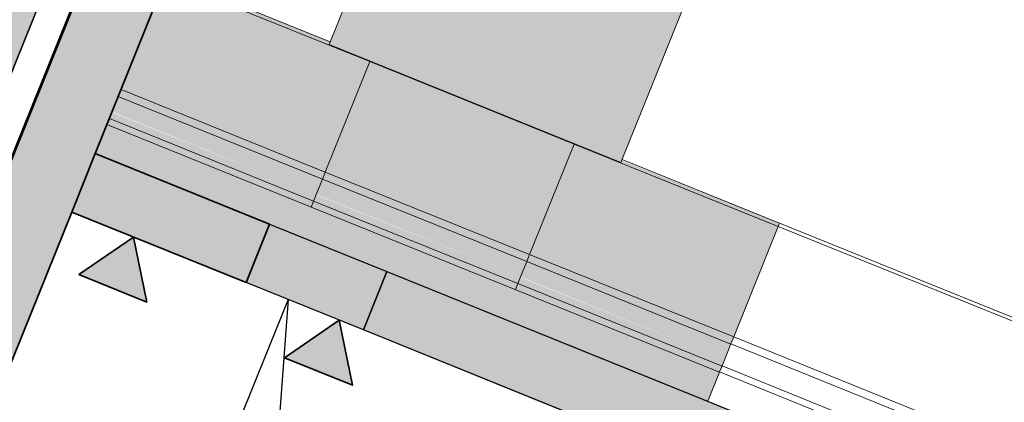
# Model space of a CAD drawing. Header units: millimetres. Extents: x -526411 to -400573, y 47353 to 130199.
# Tile 91 of 256: x -492185 to -489055, y 77810 to 79025. Entities that reach past the tile are written whole.
import ezdxf

# ---------------------------------------------------------------- set-up
doc = ezdxf.new("R2010")
doc.units = ezdxf.units.MM
for name, color, linetype, lineweight in [('01_ALGEMEEN', 7, 'Continuous', 18), ('21_BUITENWANDEN', 7, 'Continuous', 18), ('65_BRANDWEERSYMBOLEN', 7, 'Continuous', 18), ('A-FLOR', 192, 'Continuous', 18), ('I-FURN', 30, 'Continuous', 18), ('m-pg-03_AI_dwg', 8, 'Continuous', 18), ('Q-CASE', 31, 'Continuous', 18)]:
    doc.layers.add(name, color=color, linetype=linetype, lineweight=lineweight)

# ---------------------------------------------------------------- blocks, each defined once
blk = doc.blocks.new('80_KA_SL_single lounge - LWP-2-3088545-3e Verdieping - Percelen telling LI')
at = {"layer": 'I-FURN'}
h = blk.add_hatch(color=122, dxfattribs=at)
h.paths.add_polyline_path([(0, 0), (0, -100), (2100, -100), (2100, 0), (340, 0)], flags=0)
h.paths.add_polyline_path([(1100, -0.3), (1100, -0.3), (935.5, -66.7)], flags=0)
for points in [[(0.1, -100), (0, -120.5), (700, -120.5), (700, -100), (1.3, -100)], [(0.1, -120.5), (2, -143.4), (700, -141.8), (700, -120.5), (1.3, -120.5)], [(700, -100), (700, -120.5), (1400, -120.5), (1400, -100), (852.8, -100)], [(700, -120.5), (702, -143.4), (1400, -141.8), (1400, -120.5), (801.9, -120.5)], [(1400, -100), (1400, -120.5), (2100, -120.3), (2100, -100), (1542.6, -100)], [(1400, -120.5), (1402, -143.4), (2100, -141.8), (2099.5, -120.5), (1550.9, -120.5)], [(0.1, -143.4), (1.3, -195.8), (700, -195.8), (700, -143.4), (0.5, -143.4)], [(700, -143.4), (700, -195.8), (1400, -195.8), (1400, -143.4), (700.6, -143.4)], [(1400, -143.4), (1400, -195.8), (2100, -195.8), (2100, -143.4), (1400.6, -143.4)], [(0.1, -195.8), (1.3, -220), (700, -220), (700, -195.8), (1.3, -195.8)], [(700, -195.8), (700, -220), (1400, -220), (1400, -195.8), (721.2, -195.8)], [(1400, -195.8), (1400, -220), (2100, -220), (2100, -195.8), (1421.2, -195.8)], [(0.1, -220), (0, -598), (700, -598), (700, -220), (1.3, -220)], [(700, -220), (700, -598), (1400, -598), (1400, -220), (703.8, -220)], [(1400, -220), (1400, -598), (2100, -598), (2100, -220), (1403.8, -220)], [(0, -598), (1.2, -609.4), (540, -607.2), (540, -600), (1.2, -598)], [(540, -600), (540, -1600), (1540, -1600), (1540, -600), (911.3, -600)], [(700, -598), (700, -600), (916.4, -598)], [(1400, -598), (1400, -600), (1540, -600), (1540, -609.4), (2100, -609.4), (2100, -598), (1539.2, -598)]]:
    blk.add_hatch(color=122, dxfattribs=at).paths.add_polyline_path(points, flags=0)
for p, q in [((455.3, 0), (0, 0)), ((0, 0), (0, -100)), ((1100, 0), (455.3, 0)), ((1502.4, 0), (1100, 0)), ((2100, 0), (1502.4, 0)), ((2100, -100), (2100, -0.5)), ((0, -100), (2100, -100)), ((0, -120.5), (0, -100.5)), ((0, -120.5), (700, -120.5)), ((700, -100), (700, -120.5)), ((700, -120.5), (700, -100)), ((700, -120.5), (700, -143.4)), ((700, -143.4), (700, -120.5)), ((700, -120.5), (1400, -120.5)), ((1400, -120.5), (1400, -100)), ((1400, -100), (1400, -120.5)), ((1400, -143.4), (1400, -120.5)), ((1400, -120.5), (2100, -120.5)), ((1400, -120.5), (1400, -143.4)), ((2100, -100), (2100, -120.5)), ((2100, -120.5), (2100, -143.4)), ((700, -143.4), (700, -195.8)), ((700, -195.8), (700, -143.4)), ((1400, -195.8), (1400, -143.4)), ((1400, -143.4), (1400, -195.8)), ((2100, -143.4), (2100, -195.8)), ((0.1, -195.8), (700, -195.8)), ((700, -195.8), (700, -220)), ((700, -220), (700, -195.8)), ((700, -195.8), (1400, -195.8)), ((1400, -220), (1400, -195.8)), ((1400, -195.8), (2100, -195.8)), ((1400, -195.8), (1400, -220)), ((2100, -195.8), (2100, -220)), ((0, -598), (0, -220)), ((0.1, -220), (700, -220)), ((700, -220), (700, -598)), ((700, -598), (700, -220)), ((700, -220), (1400, -220)), ((1400, -598), (1400, -220)), ((1400, -220), (2100, -220)), ((1400, -220), (1400, -598)), ((2100, -220), (2100, -598)), ((0, -598), (700, -598)), ((0, -609.4), (540, -609.4)), ((1540, -600), (540, -600)), ((540, -600), (540, -1600)), ((700, -598), (1400, -598)), ((1400, -598), (2100, -598)), ((1540, -1600), (1540, -600)), ((1540, -609.4), (2100, -609.4)), ((2100, -598), (2100, -609.4)), ((540, -1600), (1540, -1600))]:
    blk.add_line(p, q, dxfattribs=at)
blk = doc.blocks.new('80_deel bank mashli - 80_deel bank mashli-3343084-3e Verdieping - Percelen telling LI')
at = {"layer": 'Q-CASE'}
for p, q in [((0, 0), (1032.3, 0)), ((0, -100), (0, 0)), ((1032.4, -100), (0, -100)), ((0, -120.5), (0, -100)), ((0, -143.4), (0, -120.5)), ((0, -120.5), (1032.4, -120.5)), ((1032.4, -100), (1032.4, -120.5)), ((1032.4, -120.5), (1032.4, -143.4)), ((0, -195.8), (0, -143.4)), ((1032.4, -143.4), (1032.4, -195.8)), ((0, -220), (0, -195.8)), ((0, -195.8), (1032.4, -195.8)), ((1032.4, -195.8), (1032.4, -220)), ((0, -598), (0, -220)), ((0, -220), (1032.4, -220)), ((1032.4, -220), (1032.4, -598)), ((0, -609.4), (0, -598)), ((0, -598), (1032.4, -598)), ((0, -609.4), (1032.4, -609.4)), ((1032.4, -598), (1032.4, -609.4))]:
    blk.add_line(p, q, dxfattribs=at)
blk = doc.blocks.new('m-pg-03_AI_dwg_block 45-639013-3e Verdieping - Percelen telling LI')
at = {"layer": '01_ALGEMEEN', "color": 253, "lineweight": 25}
blk.add_line((-1471.3, -999.02), (-1059.9, 19.25), dxfattribs=at)
blk = doc.blocks.new('m-pg-03_AI_dwg_block 123-639091-3e Verdieping - Percelen telling LI')
at = {"layer": '01_ALGEMEEN', "color": 253, "lineweight": 25}
blk.add_line((-1057.49, -367.4), (-1137.76, -334.96), dxfattribs=at)
blk = doc.blocks.new('m-pg-03_AI_dwg_block 130-639098-3e Verdieping - Percelen telling LI')
at = {"layer": '01_ALGEMEEN', "color": 253, "lineweight": 25}
blk.add_line((-1148.54, -330.61), (-1205.4, -471.33), dxfattribs=at)
blk = doc.blocks.new('m-pg-03_AI_dwg_block 131-639099-3e Verdieping - Percelen telling LI')
at = {"layer": '01_ALGEMEEN', "color": 253, "lineweight": 25}
blk.add_line((-1148.54, -330.61), (-1158.39, -463.67), dxfattribs=at)
blk = doc.blocks.new('m-pg-03_AI_dwg_block 150-639118-3e Verdieping - Percelen telling LI')
at = {"layer": '01_ALGEMEEN', "color": 253, "lineweight": 25}
for p, q in [((-1177.79, -313.83), (-1176.14, -309.75)), ((-1179.52, -318.1), (-1177.79, -313.83))]:
    blk.add_line(p, q, dxfattribs=at)
blk = doc.blocks.new('m-pg-03_AI_dwg_block 1049-640017-3e Verdieping - Percelen telling LI')
at = {"layer": '01_ALGEMEEN', "color": 253, "lineweight": 25}
for p, q in [((-1176.14, -309.75), (-1056.48, -13.22)), ((-1179.51, -318.1), (-1176.14, -309.75)), ((-1330.35, -691.9), (-1179.51, -318.1))]:
    blk.add_line(p, q, dxfattribs=at)
blk = doc.blocks.new('m-pg-03_AI_dwg_block 1050-640018-3e Verdieping - Percelen telling LI')
at = {"layer": '01_ALGEMEEN', "color": 253, "lineweight": 25}
blk.add_line((-1340.66, -687.73), (-1057.41, 13.39), dxfattribs=at)
blk = doc.blocks.new('m-pg-03_AI_dwg_block 1527-640495-3e Verdieping - Percelen telling LI')
at = {"layer": '01_ALGEMEEN', "color": 253, "lineweight": 25}
for p, q in [((-1137.76, -334.96), (-1134.39, -326.61)), ((-961.04, -406.36), (-1137.76, -334.96))]:
    blk.add_line(p, q, dxfattribs=at)
at = {"layer": '01_ALGEMEEN', "color": 253, "lineweight": 25, "flags": 128}
blk.add_lwpolyline([(-1134.39, -326.61), (-957.67, -398.01), (-961.04, -406.36)], dxfattribs=at)
blk = doc.blocks.new('m-pg-03_AI_dwg_block 1528-640496-3e Verdieping - Percelen telling LI')
at = {"layer": '01_ALGEMEEN'}
blk.add_hatch(color=10, dxfattribs=at).paths.add_polyline_path([(-961.04, -406.36), (-957.67, -398.01), (-1134.39, -326.61), (-1137.76, -334.96), (-1015.02, -384.56)], flags=0)
at = {"layer": '01_ALGEMEEN', "color": 133}
blk.add_line((-1137.76, -334.96), (-1134.39, -326.61), dxfattribs=at)
at = {"layer": '01_ALGEMEEN', "color": 133, "flags": 128}
blk.add_lwpolyline([(-1134.39, -326.61), (-957.67, -398.01), (-961.04, -406.36), (-1137.76, -334.96)], dxfattribs=at)
blk = doc.blocks.new('m-pg-03_AI_dwg_block 1529-640497-3e Verdieping - Percelen telling LI')
at = {"layer": '01_ALGEMEEN', "color": 213, "lineweight": 13}
blk.add_line((-1134.39, -326.61), (-957.67, -398.01), dxfattribs=at)
blk = doc.blocks.new('m-pg-03_AI_dwg_block 1530-640498-3e Verdieping - Percelen telling LI')
at = {"layer": '01_ALGEMEEN', "color": 213, "lineweight": 13}
blk.add_line((-961.04, -406.36), (-1137.76, -334.96), dxfattribs=at)
blk = doc.blocks.new('m-pg-03_AI_dwg_block 1532-640500-3e Verdieping - Percelen telling LI')
at = {"layer": '01_ALGEMEEN', "color": 133}
blk.add_line((-1134.39, -326.61), (-957.67, -398.01), dxfattribs=at)
blk = doc.blocks.new('m-pg-03_AI_dwg_block 1533-640501-3e Verdieping - Percelen telling LI')
at = {"layer": '01_ALGEMEEN', "color": 133}
blk.add_line((-961.04, -406.36), (-1137.76, -334.96), dxfattribs=at)
blk = doc.blocks.new('m-pg-03_AI_dwg_block 1613-640581-3e Verdieping - Percelen telling LI')
at = {"layer": '01_ALGEMEEN', "color": 253, "lineweight": 25}
blk.add_line((-1059.9, 19.25), (-1471.3, -999.02), dxfattribs=at)
blk = doc.blocks.new('m-pg-03_AI_dwg_block 1614-640582-3e Verdieping - Percelen telling LI')
at = {"layer": '01_ALGEMEEN'}
blk.add_hatch(color=10, dxfattribs=at).paths.add_polyline_path([(-1477.16, -1001.5), (-1471.3, -999.02), (-1059.9, 19.25), (-1062.38, 25.12), (-1465.01, -971.43)], flags=0)
at = {"layer": '01_ALGEMEEN', "color": 133}
blk.add_line((-1059.9, 19.25), (-1471.3, -999.02), dxfattribs=at)
blk = doc.blocks.new('m-pg-03_AI_dwg_block 1616-640584-3e Verdieping - Percelen telling LI')
at = {"layer": '01_ALGEMEEN', "color": 213, "lineweight": 13}
blk.add_line((-1059.9, 19.25), (-1471.3, -999.02), dxfattribs=at)
blk = doc.blocks.new('m-pg-03_AI_dwg_block 1618-640586-3e Verdieping - Percelen telling LI')
at = {"layer": '01_ALGEMEEN', "color": 133}
blk.add_line((-1059.9, 19.25), (-1471.3, -999.02), dxfattribs=at)
blk = doc.blocks.new('m-pg-03_AI_dwg_block 1639-640607-3e Verdieping - Percelen telling LI')
at = {"layer": '01_ALGEMEEN', "color": 53, "lineweight": 35}
for p, q in [((-1176.14, -309.75), (-1179.51, -318.1)), ((-1179.51, -318.1), (-1454.99, -1000.75))]:
    blk.add_line(p, q, dxfattribs=at)
at = {"layer": '01_ALGEMEEN', "color": 53, "lineweight": 35, "flags": 128}
blk.add_lwpolyline([(-1454.99, -1000.75), (-1465.01, -996.71), (-1057.4, 13.38), (-1047.38, 9.34), (-1176.14, -309.75)], dxfattribs=at)
blk = doc.blocks.new('m-pg-03_AI_dwg_block 1640-640608-3e Verdieping - Percelen telling LI')
at = {"layer": '01_ALGEMEEN'}
blk.add_hatch(color=10, dxfattribs=at).paths.add_polyline_path([(-1454.99, -1000.75), (-1047.38, 9.34), (-1057.4, 13.38), (-1465.01, -996.71)], flags=0)
at = {"layer": '01_ALGEMEEN', "color": 133}
for p, q in [((-1176.14, -309.75), (-1179.51, -318.1)), ((-1179.51, -318.1), (-1454.99, -1000.75))]:
    blk.add_line(p, q, dxfattribs=at)
at = {"layer": '01_ALGEMEEN', "color": 133, "flags": 128}
blk.add_lwpolyline([(-1454.99, -1000.75), (-1465.01, -996.71), (-1057.4, 13.38), (-1047.38, 9.34), (-1176.14, -309.75)], dxfattribs=at)
blk = doc.blocks.new('m-pg-03_AI_dwg_block 1641-640609-3e Verdieping - Percelen telling LI')
at = {"layer": '01_ALGEMEEN', "color": 133}
blk.add_line((-1465.01, -996.71), (-1057.4, 13.38), dxfattribs=at)
blk = doc.blocks.new('m-pg-03_AI_dwg_block 1642-640610-3e Verdieping - Percelen telling LI')
at = {"layer": '01_ALGEMEEN', "color": 133}
for p, q in [((-1047.38, 9.34), (-1176.14, -309.75)), ((-1176.14, -309.75), (-1179.51, -318.1)), ((-1179.51, -318.1), (-1454.99, -1000.75))]:
    blk.add_line(p, q, dxfattribs=at)
blk = doc.blocks.new('m-pg-03_AI_dwg_block 1695-640663-3e Verdieping - Percelen telling LI')
at = {"layer": '01_ALGEMEEN', "color": 253, "lineweight": 25}
for p, q in [((-1179.52, -318.1), (-1176.15, -309.75)), ((-1176.15, -309.75), (-1151.19, -319.83)), ((-1137.76, -334.96), (-1179.52, -318.1))]:
    blk.add_line(p, q, dxfattribs=at)
at = {"layer": '01_ALGEMEEN', "color": 253, "lineweight": 25, "flags": 128}
blk.add_lwpolyline([(-1151.19, -319.83), (-1134.39, -326.61), (-1137.76, -334.96)], dxfattribs=at)
blk = doc.blocks.new('m-pg-03_AI_dwg_block 1696-640664-3e Verdieping - Percelen telling LI')
at = {"layer": '01_ALGEMEEN'}
blk.add_hatch(color=10, dxfattribs=at).paths.add_polyline_path([(-1137.76, -334.96), (-1134.39, -326.61), (-1176.15, -309.75), (-1179.52, -318.1), (-1139.33, -334.33)], flags=0)
at = {"layer": '01_ALGEMEEN', "color": 133}
for p, q in [((-1179.52, -318.1), (-1176.15, -309.75)), ((-1176.15, -309.75), (-1151.19, -319.83))]:
    blk.add_line(p, q, dxfattribs=at)
at = {"layer": '01_ALGEMEEN', "color": 133, "flags": 128}
blk.add_lwpolyline([(-1151.19, -319.83), (-1134.39, -326.61), (-1137.76, -334.96), (-1179.52, -318.1)], dxfattribs=at)
blk = doc.blocks.new('m-pg-03_AI_dwg_block 1697-640665-3e Verdieping - Percelen telling LI')
at = {"layer": '01_ALGEMEEN', "color": 213, "lineweight": 13}
for p, q in [((-1176.15, -309.75), (-1151.19, -319.83)), ((-1151.19, -319.83), (-1134.39, -326.61))]:
    blk.add_line(p, q, dxfattribs=at)
blk = doc.blocks.new('m-pg-03_AI_dwg_block 1698-640666-3e Verdieping - Percelen telling LI')
at = {"layer": '01_ALGEMEEN', "color": 213, "lineweight": 13}
blk.add_line((-1137.76, -334.96), (-1179.52, -318.1), dxfattribs=at)
blk = doc.blocks.new('m-pg-03_AI_dwg_block 1699-640667-3e Verdieping - Percelen telling LI')
at = {"layer": '01_ALGEMEEN', "color": 213, "lineweight": 13}
blk.add_line((-1179.52, -318.1), (-1176.15, -309.75), dxfattribs=at)
blk = doc.blocks.new('m-pg-03_AI_dwg_block 1700-640668-3e Verdieping - Percelen telling LI')
at = {"layer": '01_ALGEMEEN', "color": 133}
for p, q in [((-1176.15, -309.75), (-1151.19, -319.83)), ((-1151.19, -319.83), (-1134.39, -326.61))]:
    blk.add_line(p, q, dxfattribs=at)
blk = doc.blocks.new('m-pg-03_AI_dwg_block 1701-640669-3e Verdieping - Percelen telling LI')
at = {"layer": '01_ALGEMEEN', "color": 133}
blk.add_line((-1137.76, -334.96), (-1179.52, -318.1), dxfattribs=at)
blk = doc.blocks.new('m-pg-03_AI_dwg_block 1702-640670-3e Verdieping - Percelen telling LI')
at = {"layer": '01_ALGEMEEN', "color": 133}
blk.add_line((-1179.52, -318.1), (-1176.15, -309.75), dxfattribs=at)
blk = doc.blocks.new('m-pg-03_AI_dwg_block 2-641149-3e Verdieping - Percelen telling LI')
for name in ['m-pg-03_AI_dwg_block 1613-640581-3e Verdieping - Percelen telling LI', 'm-pg-03_AI_dwg_block 1614-640582-3e Verdieping - Percelen telling LI', 'm-pg-03_AI_dwg_block 45-639013-3e Verdieping - Percelen telling LI', 'm-pg-03_AI_dwg_block 1616-640584-3e Verdieping - Percelen telling LI', 'm-pg-03_AI_dwg_block 1618-640586-3e Verdieping - Percelen telling LI', 'm-pg-03_AI_dwg_block 1639-640607-3e Verdieping - Percelen telling LI', 'm-pg-03_AI_dwg_block 1640-640608-3e Verdieping - Percelen telling LI', 'm-pg-03_AI_dwg_block 1641-640609-3e Verdieping - Percelen telling LI', 'm-pg-03_AI_dwg_block 1050-640018-3e Verdieping - Percelen telling LI', 'm-pg-03_AI_dwg_block 1642-640610-3e Verdieping - Percelen telling LI', 'm-pg-03_AI_dwg_block 1049-640017-3e Verdieping - Percelen telling LI', 'm-pg-03_AI_dwg_block 150-639118-3e Verdieping - Percelen telling LI', 'm-pg-03_AI_dwg_block 1695-640663-3e Verdieping - Percelen telling LI', 'm-pg-03_AI_dwg_block 1696-640664-3e Verdieping - Percelen telling LI', 'm-pg-03_AI_dwg_block 1699-640667-3e Verdieping - Percelen telling LI', 'm-pg-03_AI_dwg_block 1702-640670-3e Verdieping - Percelen telling LI', 'm-pg-03_AI_dwg_block 1697-640665-3e Verdieping - Percelen telling LI', 'm-pg-03_AI_dwg_block 1700-640668-3e Verdieping - Percelen telling LI', 'm-pg-03_AI_dwg_block 1698-640666-3e Verdieping - Percelen telling LI', 'm-pg-03_AI_dwg_block 1701-640669-3e Verdieping - Percelen telling LI', 'm-pg-03_AI_dwg_block 1527-640495-3e Verdieping - Percelen telling LI', 'm-pg-03_AI_dwg_block 1528-640496-3e Verdieping - Percelen telling LI', 'm-pg-03_AI_dwg_block 1529-640497-3e Verdieping - Percelen telling LI', 'm-pg-03_AI_dwg_block 1532-640500-3e Verdieping - Percelen telling LI', 'm-pg-03_AI_dwg_block 130-639098-3e Verdieping - Percelen telling LI', 'm-pg-03_AI_dwg_block 131-639099-3e Verdieping - Percelen telling LI', 'm-pg-03_AI_dwg_block 123-639091-3e Verdieping - Percelen telling LI', 'm-pg-03_AI_dwg_block 1530-640498-3e Verdieping - Percelen telling LI', 'm-pg-03_AI_dwg_block 1533-640501-3e Verdieping - Percelen telling LI']:
    blk.add_blockref(name, (0, 0))
blk = doc.blocks.new('m-pg-03_AI_dwg_block 7848-646816-3e Verdieping - Percelen telling LI')
at = {"layer": '65_BRANDWEERSYMBOLEN', "color": 53, "lineweight": 35}
blk.add_line((-1141.22, -333.57), (-1149.04, -338.95), dxfattribs=at)
at = {"layer": '65_BRANDWEERSYMBOLEN', "color": 53, "lineweight": 35, "flags": 128}
blk.add_lwpolyline([(-1149.04, -338.95), (-1139.33, -342.87), (-1141.22, -333.57)], dxfattribs=at)
blk = doc.blocks.new('m-pg-03_AI_dwg_block 7849-646817-3e Verdieping - Percelen telling LI')
at = {"layer": '65_BRANDWEERSYMBOLEN'}
blk.add_hatch(color=10, dxfattribs=at).paths.add_polyline_path([(-1139.33, -342.87), (-1141.22, -333.57), (-1149.04, -338.95), (-1147.85, -339.43)], flags=0)
at = {"layer": '65_BRANDWEERSYMBOLEN', "color": 133, "flags": 128}
blk.add_lwpolyline([(-1141.22, -333.57), (-1149.04, -338.95), (-1139.33, -342.87)], close=True, dxfattribs=at)
blk = doc.blocks.new('m-pg-03_AI_dwg_block 7847-646818-3e Verdieping - Percelen telling LI')
for name in ['m-pg-03_AI_dwg_block 7848-646816-3e Verdieping - Percelen telling LI', 'm-pg-03_AI_dwg_block 7849-646817-3e Verdieping - Percelen telling LI']:
    blk.add_blockref(name, (0, 0))
blk = doc.blocks.new('m-pg-03_AI_dwg_block 7989-646957-3e Verdieping - Percelen telling LI')
at = {"layer": '65_BRANDWEERSYMBOLEN', "color": 53, "lineweight": 35}
blk.add_line((-1170.66, -321.68), (-1178.48, -327.06), dxfattribs=at)
at = {"layer": '65_BRANDWEERSYMBOLEN', "color": 53, "lineweight": 35, "flags": 128}
blk.add_lwpolyline([(-1178.48, -327.06), (-1168.77, -330.99), (-1170.66, -321.68)], dxfattribs=at)
blk = doc.blocks.new('m-pg-03_AI_dwg_block 7990-646958-3e Verdieping - Percelen telling LI')
at = {"layer": '65_BRANDWEERSYMBOLEN'}
blk.add_hatch(color=10, dxfattribs=at).paths.add_polyline_path([(-1168.77, -330.99), (-1170.66, -321.68), (-1178.48, -327.06), (-1175.72, -328.18)], flags=0)
at = {"layer": '65_BRANDWEERSYMBOLEN', "color": 133, "flags": 128}
blk.add_lwpolyline([(-1170.66, -321.68), (-1178.48, -327.06), (-1168.77, -330.99)], close=True, dxfattribs=at)
blk = doc.blocks.new('m-pg-03_AI_dwg_block 7988-646959-3e Verdieping - Percelen telling LI')
for name in ['m-pg-03_AI_dwg_block 7989-646957-3e Verdieping - Percelen telling LI', 'm-pg-03_AI_dwg_block 7990-646958-3e Verdieping - Percelen telling LI']:
    blk.add_blockref(name, (0, 0))
blk = doc.blocks.new('m-pg-03_AI_dwg_block 8682-647651-3e Verdieping - Percelen telling LI')
at = {"layer": '21_BUITENWANDEN', "color": 53, "lineweight": 35}
blk.add_line((-1151.19, -319.82), (-1154.56, -328.18), dxfattribs=at)
blk = doc.blocks.new('m-pg-03_AI_dwg_block 8683-647652-3e Verdieping - Percelen telling LI')
at = {"layer": '21_BUITENWANDEN', "color": 53, "lineweight": 35}
blk.add_line((-1154.56, -328.18), (-1179.52, -318.1), dxfattribs=at)
blk = doc.blocks.new('m-pg-03_AI_dwg_block 8684-647653-3e Verdieping - Percelen telling LI')
at = {"layer": '21_BUITENWANDEN', "color": 53, "lineweight": 35}
blk.add_line((-1179.52, -318.1), (-1176.15, -309.75), dxfattribs=at)
blk = doc.blocks.new('m-pg-03_AI_dwg_block 8685-647654-3e Verdieping - Percelen telling LI')
at = {"layer": '21_BUITENWANDEN', "color": 53, "lineweight": 35}
blk.add_line((-1176.15, -309.75), (-1151.19, -319.82), dxfattribs=at)
blk = doc.blocks.new('m-pg-03_AI_dwg_block 8686-647655-3e Verdieping - Percelen telling LI')
at = {"layer": '21_BUITENWANDEN'}
blk.add_hatch(color=10, dxfattribs=at).paths.add_polyline_path([(-1154.56, -328.18), (-1151.19, -319.82), (-1176.15, -309.75), (-1179.52, -318.1)], flags=0)
at = {"layer": '21_BUITENWANDEN', "color": 133, "flags": 128}
blk.add_lwpolyline([(-1151.19, -319.82), (-1154.56, -328.18), (-1179.52, -318.1), (-1176.15, -309.75)], close=True, dxfattribs=at)
blk = doc.blocks.new('m-pg-03_AI_dwg_block 8687-647656-3e Verdieping - Percelen telling LI')
at = {"layer": '21_BUITENWANDEN', "color": 133}
blk.add_line((-1154.56, -328.18), (-1179.52, -318.1), dxfattribs=at)
blk = doc.blocks.new('m-pg-03_AI_dwg_block 8688-647657-3e Verdieping - Percelen telling LI')
at = {"layer": '21_BUITENWANDEN', "color": 133}
blk.add_line((-1176.15, -309.75), (-1151.19, -319.82), dxfattribs=at)
blk = doc.blocks.new('m-pg-03_AI_dwg_block 8689-647658-3e Verdieping - Percelen telling LI')
at = {"layer": '21_BUITENWANDEN', "color": 133}
blk.add_line((-1151.19, -319.82), (-1154.56, -328.18), dxfattribs=at)
blk = doc.blocks.new('m-pg-03_AI_dwg_block 8690-647659-3e Verdieping - Percelen telling LI')
at = {"layer": '21_BUITENWANDEN', "color": 133}
blk.add_line((-1179.52, -318.1), (-1176.15, -309.75), dxfattribs=at)
blk = doc.blocks.new('m-pg-03_AI_dwg-638970-3e Verdieping - Percelen telling LI')
for name in ['m-pg-03_AI_dwg_block 2-641149-3e Verdieping - Percelen telling LI', 'm-pg-03_AI_dwg_block 8684-647653-3e Verdieping - Percelen telling LI', 'm-pg-03_AI_dwg_block 8686-647655-3e Verdieping - Percelen telling LI', 'm-pg-03_AI_dwg_block 8690-647659-3e Verdieping - Percelen telling LI', 'm-pg-03_AI_dwg_block 8685-647654-3e Verdieping - Percelen telling LI', 'm-pg-03_AI_dwg_block 8688-647657-3e Verdieping - Percelen telling LI', 'm-pg-03_AI_dwg_block 8683-647652-3e Verdieping - Percelen telling LI', 'm-pg-03_AI_dwg_block 8687-647656-3e Verdieping - Percelen telling LI', 'm-pg-03_AI_dwg_block 8682-647651-3e Verdieping - Percelen telling LI', 'm-pg-03_AI_dwg_block 8689-647658-3e Verdieping - Percelen telling LI', 'm-pg-03_AI_dwg_block 7988-646959-3e Verdieping - Percelen telling LI', 'm-pg-03_AI_dwg_block 7847-646818-3e Verdieping - Percelen telling LI']:
    blk.add_blockref(name, (0, 0))

msp = doc.modelspace()

# ---------------------------------------------------------------- linework, layer by layer
at = {"layer": 'A-FLOR'}
msp.add_line((-489306.9, 85774.7), (-497806.2, 64738.7), dxfattribs=at)

# ---------------------------------------------------------------- block references
at = {"layer": 'I-FURN', "rotation": 158.0240140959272}
msp.add_blockref('80_KA_SL_single lounge - LWP-2-3088545-3e Verdieping - Percelen telling LI', (-489997.8, 77813.1), dxfattribs=at)
at = {"layer": 'm-pg-03_AI_dwg', "color": 133, "xscale": 22.2068924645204, "yscale": 22.2068924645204, "zscale": 22.2068924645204}
msp.add_blockref('m-pg-03_AI_dwg-638970-3e Verdieping - Percelen telling LI', (-465826.5, 85478), dxfattribs=at)
at = {"layer": 'Q-CASE', "rotation": 158.0107271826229}
msp.add_blockref('80_deel bank mashli - 80_deel bank mashli-3343084-3e Verdieping - Percelen telling LI', (-489040.4, 77427), dxfattribs=at)

doc.saveas('drawing.dxf')
